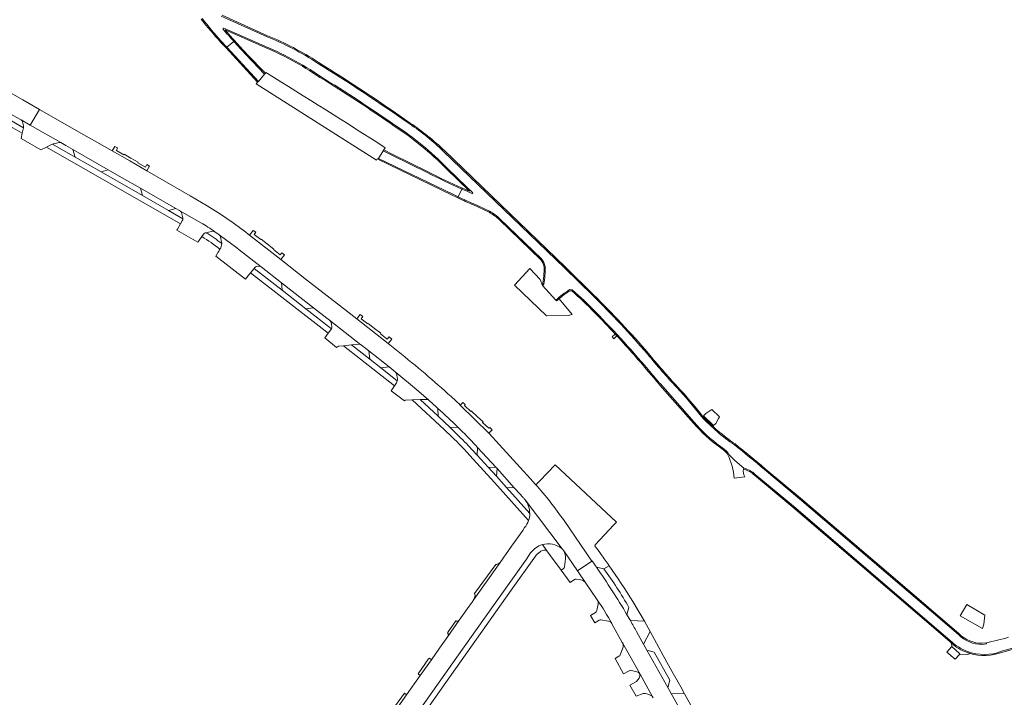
# Model space of a CAD drawing. Extents: x 152048 to 156914, y 461460 to 468786.
# Tile 43 of 256: x 153712 to 154072, y 464274 to 464522. Entities that reach past the tile are written whole.
import ezdxf

# ---------------------------------------------------------------- set-up
doc = ezdxf.new("R2010")
doc.units = 0
doc.header["$LTSCALE"] = 0.75
for name, color, linetype, lineweight in [('B-RO-VH-VERHARDING_ASFALT-GV', 251, 'CONTINUOUS', 18), ('B-RO-VH-VERHARDING_BEDRIJFSVLOERPLAAT-GV', 251, 'CONTINUOUS', 18), ('B-RO-VH-VERHARDING_BETON-GV', 251, 'CONTINUOUS', 18), ('B-RO-VH-VERHARDING_BETONSTRAATSTEEN-GV', 251, 'CONTINUOUS', 18), ('B-RO-VH-VERHARDING_GRASBETONSTEEN-GV', 251, 'CONTINUOUS', 18), ('B-RO-VH-VERHARDING_PUIN-GV', 251, 'CONTINUOUS', 18), ('B-RO-VH-VERHARDING_STRAATBAKSTEEN-GV', 251, 'CONTINUOUS', 18), ('B-RO-VH-VERHARDING_TEGEL-GV', 251, 'CONTINUOUS', 18)]:
    doc.layers.add(name, color=color, linetype=linetype, lineweight=lineweight)

msp = doc.modelspace()

# ---------------------------------------------------------------- linework, layer by layer
at = {"layer": 'B-RO-VH-VERHARDING_ASFALT-GV'}
for points in [[(153663.55, 464513.595), (153670.547, 464509.675), (153687.343, 464499.967), (153687.655, 464499.771), (153696.316, 464494.831), (153699.624, 464492.938), (153706.499, 464488.993), (153709.746, 464487.159), (153712.686, 464485.479), (153715.968, 464483.598), (153719.338, 464489.351), (153713.237, 464492.829), (153690.225, 464505.919), (153688.772, 464506.74), (153675.831, 464514.113), (153673.5, 464515.442), (153665.489, 464519.996)], [(153802.597, 464515.893), (153785.83, 464523.464)], [(153786.43, 464518.748), (153786.74, 464519.085), (153800.647, 464512.967)], [(153785.84, 464514.238), (153787.864, 464512.052), (153790.417, 464514.155)], [(153790.417, 464514.155), (153787.864, 464512.052), (153799.404, 464499.592)], [(153799.404, 464499.592), (153801.658, 464502.272), (153794.93, 464509.249)], [(153780.651, 464454.09), (153774.404, 464457.727), (153758.635, 464466.877), (153752.332, 464470.486), (153745.953, 464474.149), (153732.784, 464481.685), (153719.338, 464489.351), (153715.968, 464483.598), (153727.176, 464477.177), (153728.945, 464476.155), (153731.581, 464474.628), (153744.512, 464467.221), (153749.348, 464464.488), (153756.284, 464460.521), (153769.215, 464453.113), (153770.562, 464452.343), (153770.953, 464452.112), (153778.373, 464447.874)], [(153861.105, 464466.271), (153848.444, 464472.439), (153845.08, 464474.159), (153843.336, 464471.433), (153870.498, 464458.357)], [(153921.72, 464421.267), (153911.418, 464431.394), (153867.152, 464473.992)], [(153868.466, 464467.904), (153875.659, 464460.942), (153877.899, 464458.822), (153877.631, 464458.592)], [(153873.84, 464460.203), (153872.533, 464457.348)], [(153872.533, 464457.348), (153873.84, 464460.203)], [(153878.238, 464454.799), (153883.957, 464452.075)], [(153887.876, 464449.193), (153902.949, 464434.645)], [(153783.443, 464444.604), (153785.09, 464443.429)], [(153849.28, 464401.818), (153846.835, 464403.763), (153835.386, 464412.74), (153833.209, 464414.42), (153817.046, 464427.031), (153807.586, 464434.413), (153796.12, 464443.363), (153795.692, 464443.733)], [(153792.358, 464438.015), (153800.357, 464431.802), (153807.817, 464425.966), (153819.606, 464416.82), (153824.456, 464413.026), (153825.403, 464412.287), (153836.912, 464403.32), (153837.109, 464403.173), (153839.828, 464401.057), (153847.26, 464395.188), (153849.375, 464393.444), (153855.101, 464388.762), (153858.149, 464386.193), (153861.777, 464383.012), (153864.55, 464380.467), (153865.079, 464379.993)], [(153903.775, 464425.394), (153903.326, 464424.988), (153908.168, 464419.613)], [(153913.246, 464423.464), (153914.168, 464423.378)], [(153946.468, 464388.95), (153958.818, 464374.934)], [(153900.652, 464352.373), (153898.957, 464354.251), (153883.759, 464370.841), (153883.659, 464370.926), (153873.269, 464381.241)], [(153878.886, 464366.497), (153879.6, 464365.756), (153886.356, 464358.447), (153886.752, 464357.998), (153893.006, 464351.014), (153893.368, 464350.594), (153896.217, 464347.433)], [(153971.252, 464363.691), (153971.445, 464363.156), (153973.665, 464360.989), (153976.961, 464358.172)], [(153981.143, 464355.883), (153995.13, 464344.247), (154052.59, 464295.083)], [(154055.462, 464297.293), (154033.001, 464316.502), (153997.382, 464346.906), (153984.551, 464357.65)], [(153896.939, 464346.586), (153910.532, 464328.669)], [(153910.349, 464328.814), (153910.532, 464328.669), (153896.939, 464346.586)], [(153896.777, 464336.413), (153896.078, 464335.428), (153892.019, 464329.706), (153887.85, 464323.701)], [(153910.532, 464328.669), (153911.17, 464327.89), (153916.143, 464320.629), (153921.395, 464324.221), (153911.194, 464338.991)], [(153812.999, 464205.58), (153814.153, 464207.359), (153825.445, 464223.242), (153835.55, 464237.562), (153846.871, 464253.54), (153854.433, 464264.214), (153872.016, 464289.036), (153882.115, 464303.265), (153897.414, 464324.912), (153898.991, 464327.159)], [(153887.85, 464323.701), (153878.229, 464310.144), (153877.586, 464309.137), (153876.533, 464307.665), (153872.894, 464302.565), (153868.694, 464296.664), (153865.687, 464292.38), (153862.673, 464288.12), (153858.545, 464282.327), (153853.611, 464275.354), (153850.379, 464270.788), (153850.318, 464270.701), (153848.634, 464268.313), (153840.817, 464257.227), (153837.134, 464252.191), (153831.835, 464244.694), (153829.296, 464241.11), (153829.01, 464240.705), (153820.224, 464228.312), (153808.957, 464212.451), (153807.274, 464210.065), (153807.241, 464210.02), (153806.384, 464209.009)], [(153923.064, 464321.934), (153922.671, 464322.456), (153921.522, 464324.284), (153921.416, 464324.191), (153921.395, 464324.221), (153916.143, 464320.629), (153919.201, 464316.164), (153920.999, 464313.477), (153923.365, 464309.986)], [(153935.468, 464302.417), (153934.215, 464304.588)], [(153928.634, 464301.402), (153928.658, 464301.36), (153928.709, 464301.269), (153932.505, 464294.477), (153932.63, 464294.275), (153934.18, 464291.494), (153939.032, 464282.79), (153943.495, 464274.746)], [(153955.953, 464265.78), (153950.412, 464275.724), (153949.158, 464277.974), (153941.509, 464291.657), (153940.296, 464293.843), (153939.824, 464294.694), (153937.741, 464298.447)], [(154065.684, 464294.365), (154065.754, 464293.994), (154064.185, 464293.724)], [(154071.21, 464291.201), (154077.984, 464293.117)], [(153943.495, 464274.746), (153943.78, 464274.232)]]:
    msp.add_lwpolyline(points, dxfattribs=at)
for points in [[(153778.808, 464522.594, 0.0193677), (153785.84, 464514.238)], [(153790.417, 464514.155, -0.0067591), (153786.43, 464518.748)], [(153794.93, 464509.249, -0.0075381), (153790.417, 464514.155)], [(153800.647, 464512.967, -0.0496496), (153822.141, 464501.372)], [(153821.025, 464506.269, 0.0516788), (153802.597, 464515.893)], [(153854.74, 464484.012, 0.0147536), (153821.025, 464506.269)], [(153822.141, 464501.372, -0.01292), (153849.327, 464483.599)], [(153867.152, 464473.992, 0.0430587), (153854.74, 464484.012)], [(153849.327, 464483.599, -0.0527597), (153868.466, 464467.904)], [(153873.84, 464460.203, -0.0166466), (153861.105, 464466.271)], [(153877.631, 464458.592, -0.0050998), (153873.84, 464460.203)], [(153870.498, 464458.357, 0.0053166), (153872.533, 464457.348)], [(153872.533, 464457.348, 0.0145431), (153878.238, 464454.799)], [(153795.692, 464443.733, 0.0300888), (153780.651, 464454.09)], [(153883.957, 464452.075, -0.0898361), (153887.876, 464449.193)], [(153778.373, 464447.874, -0.028782), (153783.443, 464444.604)], [(153785.09, 464443.429, -0.0113428), (153792.358, 464438.015)], [(153902.949, 464434.645, -0.1533207), (153904.283, 464431.852)], [(153904.283, 464431.852, -0.0532786), (153903.775, 464425.394)], [(153908.168, 464419.613, -0.0361533), (153913.246, 464423.464)], [(153914.168, 464423.378, -0.0306256), (153922.66, 464415.348)], [(153941.731, 464399.928, 0.0195405), (153921.72, 464421.267)], [(153922.66, 464415.348, -0.0204514), (153943.213, 464392.724)], [(153868.74, 464385.404, 0.0147763), (153849.28, 464401.818)], [(153952.452, 464387.611, -0.0156295), (153941.731, 464399.928)], [(153943.213, 464392.724, 0.0049837), (153946.468, 464388.95)], [(153961.462, 464377.06, 0.0236716), (153952.452, 464387.611)], [(153873.269, 464381.241, 0.0050628), (153868.74, 464385.404)], [(153865.079, 464379.993, -0.009427), (153872.406, 464373.106)], [(153973.517, 464366.689, -0.0551186), (153961.462, 464377.06)], [(153872.406, 464373.106, -0.0112305), (153878.886, 464366.497)], [(153958.818, 464374.934, 0.0584059), (153968.407, 464366.133)], [(153968.407, 464366.133, -0.0493535), (153971.252, 464363.691)], [(153984.551, 464357.65, 0.0079172), (153973.517, 464366.689)], [(153976.961, 464358.172, -0.1259708), (153981.143, 464355.883)], [(153911.194, 464338.991, 0.0316878), (153900.652, 464352.373)], [(153896.217, 464347.433, -0.0325521), (153896.939, 464346.586)], [(153896.939, 464346.586, -0.1563896), (153898.671, 464341.562)], [(153898.671, 464341.562, -0.0789686), (153898.229, 464339.006)], [(153898.229, 464339.006, -0.0908248), (153896.777, 464336.413)], [(153898.991, 464327.159, -0.1714675), (153903.29, 464330.208)], [(153903.29, 464330.208, -0.2405354), (153910.349, 464328.814)], [(153934.215, 464304.588, 0.01898), (153923.064, 464321.934)], [(153923.365, 464309.986, -0.0289638), (153928.634, 464301.402)], [(153937.741, 464298.447, 0.0007863), (153935.468, 464302.417)], [(154064.185, 464293.724, -0.2000875), (154055.462, 464297.293)], [(154052.59, 464295.083, 0.1098613), (154058.751, 464291.176)], [(154073.817, 464296.327, -0.0140029), (154065.684, 464294.365)], [(154058.751, 464291.176, 0.1843648), (154071.21, 464291.201)]]:
    msp.add_lwpolyline(points, format="xyb", dxfattribs=at)
at = {"layer": 'B-RO-VH-VERHARDING_BEDRIJFSVLOERPLAAT-GV'}
msp.add_lwpolyline([(154055.723, 464289.962), (154055.979, 464290.25), (154052.994, 464292.909), (154051.203, 464290.893), (154054.238, 464288.288)], close=True, dxfattribs=at)
at = {"layer": 'B-RO-VH-VERHARDING_BETON-GV'}
msp.add_lwpolyline([(153967.702, 464376.307), (153968.052, 464376.953), (153965.326, 464379.593), (153963.032, 464378.215), (153962.162, 464377.314), (153965.928, 464373.72), (153966.753, 464374.556)], close=True, dxfattribs=at)
at = {"layer": 'B-RO-VH-VERHARDING_BETONSTRAATSTEEN-GV'}
for points in [[(153727.176, 464477.177), (153715.968, 464483.598), (153712.686, 464485.479)], [(153713.156, 464484.85), (153713.494, 464483.292)], [(153713.501, 464482.628), (153713.047, 464480.599), (153712.651, 464478.642), (153719.862, 464474.515), (153721.939, 464475.531)], [(153724.567, 464476.799), (153726.512, 464477.269)], [(153721.939, 464475.531), (153723.48, 464476.376)], [(153778.373, 464447.874), (153770.953, 464452.112)], [(153771.25, 464451.64), (153771.787, 464449.75)], [(153771.577, 464448.628), (153770.884, 464447.505), (153769.784, 464445.545), (153769.604, 464445.229), (153777.285, 464440.764), (153777.64, 464441.278), (153778.704, 464442.823), (153779.277, 464443.677)], [(153780.228, 464444.261), (153782.686, 464444.771)], [(153785.519, 464442.77), (153785.954, 464440.848)], [(153800.357, 464431.802), (153792.358, 464438.015)], [(153784.362, 464436.562), (153783.81, 464435.658), (153794.632, 464427.327), (153795.137, 464427.922), (153795.434, 464428.273), (153796.553, 464429.593), (153797.808, 464431.187), (153797.977, 464431.408)], [(153798.604, 464431.845), (153799.608, 464432.005)], [(153836.912, 464403.32), (153825.403, 464412.287)], [(153826.14, 464409.1), (153824.949, 464407.471), (153823.7, 464405.87), (153827.995, 464402.3)], [(153826.177, 464410.955), (153826.297, 464409.713)], [(153828.75, 464402.714), (153830.523, 464402.919), (153833.435, 464403.2), (153836.163, 464403.488)], [(153861.777, 464383.012), (153858.149, 464386.193), (153855.101, 464388.762), (153849.375, 464393.444)], [(153850.091, 464392.118), (153850.265, 464390.716)], [(153849.91, 464389.388), (153849.152, 464388.303), (153848.024, 464386.486), (153852.809, 464382.743), (153853.092, 464383.058), (153855.66, 464383.148), (153858.555, 464383.219), (153861.084, 464383.265)], [(153865.079, 464379.993), (153865.205, 464377.136), (153869.561, 464373.05), (153872.406, 464373.106)], [(153919.201, 464316.164), (153916.143, 464320.629), (153911.17, 464327.89)], [(153878.229, 464310.144), (153887.85, 464323.701)], [(153886.213, 464322.952), (153878.452, 464312.329)], [(153911.663, 464324.06), (153911.352, 464322.06)], [(153925.792, 464321.344), (153923.064, 464321.934)], [(153910.935, 464321.415), (153910.117, 464320.846), (153913.395, 464316.335), (153914.971, 464317.411)], [(153915.689, 464317.584), (153917.227, 464317.371)], [(153923.688, 464308.435), (153923.164, 464306.104)], [(153922.677, 464305.39), (153920.928, 464304.336)], [(153920.928, 464304.336), (153922.433, 464301.67), (153924.043, 464302.583)], [(153934.215, 464304.588), (153934.923, 464307.226)], [(153868.694, 464296.664), (153872.894, 464302.565), (153872.829, 464302.496), (153872.758, 464302.434), (153872.682, 464302.378), (153872.601, 464302.328), (153872.516, 464302.286), (153872.428, 464302.252), (153872.337, 464302.226), (153872.244, 464302.207), (153872.15, 464302.197), (153872.055, 464302.196), (153871.961, 464302.202), (153871.868, 464302.217), (153871.776, 464302.24), (153871.686, 464302.271), (153871.6, 464302.31), (153868.542, 464297.981)], [(153924.718, 464302.708), (153927.494, 464302.222)], [(153939.032, 464282.79), (153934.18, 464291.494), (153932.63, 464294.275)], [(154052.976, 464294.167), (154052.994, 464292.909)], [(153932.776, 464292.755), (153931.747, 464289.911)], [(154052.994, 464292.909), (154055.979, 464290.25), (154055.723, 464289.962), (154058.956, 464290.054), (154059.721, 464290.422)], [(153931.271, 464289.387), (153929.848, 464288.534), (153932.959, 464283.022), (153935.076, 464284.126)], [(153935.91, 464284.23), (153937.831, 464283.741)], [(153943.495, 464274.746), (153939.032, 464282.79)], [(153937.663, 464280.2), (153937.433, 464280.034), (153935.323, 464278.834), (153937.626, 464274.755), (153940.163, 464275.821)]]:
    msp.add_lwpolyline(points, dxfattribs=at)
for points in [[(153712.686, 464485.479, -0.2065718), (153713.156, 464484.85)], [(153713.494, 464483.292, -0.0978808), (153713.501, 464482.628)], [(153724.037, 464476.63, -0.0278743), (153724.567, 464476.799)], [(153726.512, 464477.269, -0.1805948), (153727.176, 464477.177)], [(153723.48, 464476.376, -0.0314972), (153724.037, 464476.63)], [(153770.953, 464452.112, -0.1805765), (153771.25, 464451.64)], [(153771.794, 464449.303, -0.0990265), (153771.577, 464448.628)], [(153771.787, 464449.75, -0.0648962), (153771.794, 464449.303)], [(153783.443, 464444.604, 0.028782), (153778.373, 464447.874)], [(153782.686, 464444.771, -0.1837128), (153783.443, 464444.604)], [(153779.277, 464443.677, -0.2223667), (153780.228, 464444.261)], [(153792.358, 464438.015, 0.0113428), (153785.09, 464443.429)], [(153785.09, 464443.429, -0.1894224), (153785.519, 464442.77)], [(153785.954, 464440.848, -0.0612772), (153786.011, 464440.276)], [(153785.32, 464438.25, -0.0369366), (153784.362, 464436.562)], [(153786.011, 464440.276, -0.1673819), (153785.32, 464438.25)], [(153797.977, 464431.408, -0.1825518), (153798.604, 464431.845)], [(153799.608, 464432.005, -0.1616181), (153800.357, 464431.802)], [(153825.403, 464412.287, -0.1663406), (153826.177, 464410.955)], [(153826.297, 464409.713, -0.204302), (153826.14, 464409.1)], [(153827.995, 464402.3, -0.1887135), (153828.75, 464402.714)], [(153836.163, 464403.488, -0.1975408), (153836.912, 464403.32)], [(153849.375, 464393.444, -0.1840901), (153850.091, 464392.118)], [(153850.265, 464390.716, -0.0919442), (153850.221, 464390.041)], [(153850.221, 464390.041, -0.0995661), (153849.91, 464389.388)], [(153861.084, 464383.265, -0.168964), (153861.777, 464383.012)], [(153872.406, 464373.106, 0.009427), (153865.079, 464379.993)], [(153911.17, 464327.89, -0.1579675), (153911.663, 464324.06)], [(153887.85, 464323.701, -0.2349196), (153886.213, 464322.952)], [(153911.352, 464322.06, -0.1975307), (153910.935, 464321.415)], [(153923.064, 464321.934, -0.01898), (153934.215, 464304.588)], [(153934.923, 464307.226, 0.0307684), (153925.792, 464321.344)], [(153914.971, 464317.411, -0.2463129), (153915.689, 464317.584)], [(153917.227, 464317.371, -0.2052491), (153919.201, 464316.164)], [(153878.66, 464311.63, -0.0963259), (153878.229, 464310.144)], [(153878.452, 464312.329, -0.1115057), (153878.66, 464311.63)], [(153928.634, 464301.402, 0.0289638), (153923.365, 464309.986)], [(153923.365, 464309.986, -0.2030176), (153923.688, 464308.435)], [(153923.164, 464306.104, -0.2191805), (153922.677, 464305.39)], [(153924.043, 464302.583, -0.2325729), (153924.718, 464302.708)], [(153927.494, 464302.222, -0.2031441), (153928.634, 464301.402)], [(153868.542, 464297.981, -0.38276), (153868.694, 464296.664)], [(153932.63, 464294.275, -0.2065689), (153932.776, 464292.755)], [(154058.613, 464290.801, -0.0962565), (154052.976, 464294.167)], [(153931.747, 464289.911, -0.1980238), (153931.271, 464289.387)], [(154059.721, 464290.422, -0.0153941), (154058.613, 464290.801)], [(153935.076, 464284.126, -0.2830578), (153935.91, 464284.23)], [(153938.934, 464282.945, -0.2421322), (153937.663, 464280.2)], [(153937.831, 464283.741, -0.1722072), (153938.934, 464282.945)], [(153938.934, 464282.945, -0.0271791), (153939.032, 464282.79)], [(153939.032, 464282.79, 0.0271791), (153938.934, 464282.945)], [(153940.163, 464275.821, -0.1612301), (153943.495, 464274.746)]]:
    msp.add_lwpolyline(points, format="xyb", dxfattribs=at)
for points in [[(153731.581, 464474.628), (153732.375, 464471.895), (153741.879, 464466.458), (153744.512, 464467.221)], [(153752.73, 464471.543), (153750.317, 464472.93), (153750.203, 464472.731), (153747.48, 464474.279), (153747.917, 464475.257), (153746.902, 464475.811), (153745.953, 464474.149), (153752.332, 464470.486), (153758.635, 464466.877), (153759.626, 464468.606), (153758.614, 464469.171), (153758.079, 464468.258), (153755.295, 464469.798), (153755.412, 464470.002)], [(153769.215, 464453.113), (153756.284, 464460.521), (153757.001, 464457.806), (153766.534, 464452.349)], [(153807.586, 464434.413), (153808.95, 464436.17), (153808.032, 464436.916), (153807.387, 464436.171), (153804.947, 464438.07), (153805.089, 464438.251), (153802.777, 464440.072), (153800.464, 464441.893), (153800.322, 464441.712), (153797.873, 464443.626), (153798.411, 464444.423), (153797.476, 464445.119), (153796.12, 464443.363)], [(153816.782, 464416.428), (153819.606, 464416.82), (153807.817, 464425.966), (153808.115, 464423.193)], [(153835.386, 464412.74), (153846.835, 464403.763), (153848.159, 464405.386), (153847.255, 464406.138), (153846.552, 464405.372), (153844.097, 464407.295), (153844.239, 464407.476), (153841.919, 464409.28), (153839.598, 464411.085), (153839.458, 464410.903), (153836.96, 464412.821), (153837.654, 464413.651), (153836.68, 464414.397)], [(153847.26, 464395.188), (153839.828, 464401.057), (153840.155, 464398.001), (153844.247, 464394.844)], [(153884.028, 464373.014), (153883.739, 464372.797), (153881.433, 464374.904), (153881.589, 464375.075), (153879.423, 464377.078), (153877.257, 464379.082), (153877.101, 464378.913), (153874.831, 464381.023), (153875.089, 464381.399), (153874.154, 464382.207), (153873.269, 464381.241), (153883.659, 464370.926), (153884.948, 464372.157)], [(153879.6, 464365.756), (153879.43, 464362.971), (153883.502, 464358.564), (153886.356, 464358.447)], [(153893.006, 464351.014), (153886.752, 464357.998), (153886.558, 464355.184), (153890.213, 464351.109)], [(153949.158, 464277.974), (153949.91, 464280.605), (153949.884, 464280.617), (153944.142, 464290.888), (153941.509, 464291.657)], [(153857.814, 464282.933), (153858.545, 464282.327), (153862.673, 464288.12), (153861.939, 464288.647), (153861.655, 464288.428)], [(153849.603, 464271.337), (153850.379, 464270.788), (153853.611, 464275.354), (153852.836, 464275.902)]]:
    msp.add_lwpolyline(points, close=True, dxfattribs=at)
at = {"layer": 'B-RO-VH-VERHARDING_GRASBETONSTEEN-GV'}
for points in [[(153802.753, 464516.261), (153786.139, 464523.763)], [(153785.83, 464523.464), (153802.597, 464515.893)], [(153800.647, 464512.967), (153786.74, 464519.085), (153786.43, 464518.748)], [(153787.217, 464518.438), (153800.49, 464512.6)], [(153785.545, 464513.967), (153787.555, 464511.798), (153787.864, 464512.052), (153785.84, 464514.238)], [(153790.417, 464514.155), (153790.726, 464514.41)], [(153790.726, 464514.41), (153790.417, 464514.155)], [(153794.93, 464509.249), (153801.658, 464502.272), (153801.946, 464502.55), (153795.219, 464509.526)], [(153801.658, 464502.272), (153799.404, 464499.592), (153799.111, 464499.32), (153798.613, 464498.65), (153842.589, 464470.817), (153842.797, 464471.249), (153843.119, 464471.094), (153843.336, 464471.433), (153845.08, 464474.159), (153845.262, 464474.516), (153845.778, 464475.311)], [(153802.12, 464502.834), (153801.946, 464502.55), (153801.658, 464502.272)], [(153861.285, 464466.628), (153848.623, 464472.796), (153845.262, 464474.516), (153845.08, 464474.159)], [(153845.08, 464474.159), (153848.444, 464472.439), (153861.105, 464466.271)], [(153867.152, 464473.992), (153911.418, 464431.394), (153921.72, 464421.267)], [(153922.001, 464421.552), (153911.695, 464431.683), (153867.429, 464474.28)], [(153870.498, 464458.357), (153843.336, 464471.433), (153843.119, 464471.094), (153870.32, 464457.999)], [(153868.184, 464467.62), (153876.634, 464459.441)], [(153877.631, 464458.592), (153877.899, 464458.822), (153875.659, 464460.942), (153868.466, 464467.904)], [(153873.84, 464460.203), (153874.006, 464460.567)], [(153874.006, 464460.567), (153873.84, 464460.203)], [(153872.533, 464457.348), (153872.367, 464456.985)], [(153872.367, 464456.985), (153872.533, 464457.348)], [(153878.076, 464454.433), (153883.783, 464451.714)], [(153883.957, 464452.075), (153878.238, 464454.799)], [(153887.592, 464448.912), (153902.663, 464434.365)], [(153902.949, 464434.645), (153887.876, 464449.193)], [(153903.326, 464424.988), (153903.775, 464425.394)], [(153914.168, 464423.378), (153913.246, 464423.464)], [(153913.347, 464423.053), (153914.007, 464422.991)], [(153908.168, 464419.613), (153908.432, 464419.313)], [(153946.167, 464388.685), (153958.517, 464374.671)], [(153958.818, 464374.934), (153946.468, 464388.95)], [(153970.905, 464363.475), (153971.083, 464363.016), (153971.445, 464363.156), (153971.252, 464363.691)], [(153976.961, 464358.172), (153976.862, 464357.785)], [(154055.733, 464297.587), (154033.261, 464316.806), (153997.64, 464347.211), (153984.808, 464357.956)], [(153980.878, 464355.583), (153994.872, 464343.942), (154052.307, 464294.8)], [(154052.59, 464295.083), (153995.13, 464344.247), (153981.143, 464355.883)], [(153984.551, 464357.65), (153997.382, 464346.906), (154033.001, 464316.502), (154055.462, 464297.293)], [(154064.185, 464293.724), (154065.754, 464293.994), (154065.684, 464294.365), (154064.149, 464294.124)], [(154077.984, 464293.117), (154071.21, 464291.201)], [(154071.336, 464290.821), (154078.075, 464292.727)]]:
    msp.add_lwpolyline(points, dxfattribs=at)
for points in [[(153778.527, 464522.304, 0.0192101), (153785.545, 464513.967)], [(153785.84, 464514.238, -0.0193677), (153778.808, 464522.594)], [(153786.43, 464518.748, 0.0067591), (153790.417, 464514.155)], [(153790.726, 464514.41, -0.0062338), (153787.217, 464518.438)], [(153790.417, 464514.155, 0.0075381), (153794.93, 464509.249)], [(153795.219, 464509.526, -0.0075719), (153790.726, 464514.41)], [(153822.141, 464501.372, 0.0496496), (153800.647, 464512.967)], [(153802.597, 464515.893, -0.0516788), (153821.025, 464506.269)], [(153821.24, 464506.606, 0.0516633), (153802.753, 464516.261)], [(153800.49, 464512.6, -0.0496399), (153821.924, 464501.036)], [(153821.025, 464506.269, -0.0147536), (153854.74, 464484.012)], [(153854.967, 464484.341, 0.0147483), (153821.24, 464506.606)], [(153845.778, 464475.311, 0.0062521), (153802.12, 464502.834)], [(153821.924, 464501.036, -0.0129229), (153849.104, 464483.267)], [(153849.327, 464483.599, 0.01292), (153822.141, 464501.372)], [(153854.74, 464484.012, -0.0430587), (153867.152, 464473.992)], [(153867.429, 464474.28, 0.0430307), (153854.967, 464484.341)], [(153849.104, 464483.267, -0.0527826), (153868.184, 464467.62)], [(153868.466, 464467.904, 0.0527597), (153849.327, 464483.599)], [(153861.105, 464466.271, 0.0166466), (153873.84, 464460.203)], [(153874.006, 464460.567, -0.016601), (153861.285, 464466.628)], [(153873.84, 464460.203, 0.0050998), (153877.631, 464458.592)], [(153876.634, 464459.441, -0.003766), (153874.006, 464460.567)], [(153870.32, 464457.999, 0.0056787), (153872.367, 464456.985)], [(153872.533, 464457.348, -0.0053166), (153870.498, 464458.357)], [(153872.367, 464456.985, 0.0146778), (153878.076, 464454.433)], [(153878.238, 464454.799, -0.0145431), (153872.533, 464457.348)], [(153883.783, 464451.714, -0.0897141), (153887.592, 464448.912)], [(153887.876, 464449.193, 0.0898361), (153883.957, 464452.075)], [(153902.663, 464434.365, -0.1518634), (153903.884, 464431.818)], [(153904.283, 464431.852, 0.1533207), (153902.949, 464434.645)], [(153903.884, 464431.818, -0.0521339), (153903.326, 464424.988)], [(153903.775, 464425.394, 0.0532786), (153904.283, 464431.852)], [(153913.246, 464423.464, 0.0361533), (153908.168, 464419.613)], [(153912.759, 464422.661, -0.0039246), (153913.347, 464423.053)], [(153914.007, 464422.991, -0.0302758), (153922.372, 464415.071)], [(153922.66, 464415.348, 0.0306256), (153914.168, 464423.378)], [(153908.432, 464419.313, -0.0072488), (153909.4, 464420.138)], [(153909.4, 464420.138, -0.0241371), (153912.759, 464422.661)], [(153921.72, 464421.267, -0.0195405), (153941.731, 464399.928)], [(153942.037, 464400.186, 0.0195643), (153922.001, 464421.552)], [(153922.372, 464415.071, -0.0073713), (153929.936, 464407.171)], [(153943.213, 464392.724, 0.0204514), (153922.66, 464415.348)], [(153929.936, 464407.171, -0.0031402), (153930.548, 464406.511)], [(153930.548, 464406.511, -0.0126116), (153942.907, 464392.467)], [(153941.731, 464399.928, 0.0156295), (153952.452, 464387.611)], [(153952.745, 464387.884, -0.0156426), (153942.037, 464400.186)], [(153942.907, 464392.467, 0.0048227), (153946.167, 464388.685)], [(153946.468, 464388.95, -0.0049837), (153943.213, 464392.724)], [(153952.452, 464387.611, -0.0236716), (153961.462, 464377.06)], [(153961.767, 464377.319, 0.0236402), (153952.745, 464387.884)], [(153961.462, 464377.06, 0.0551186), (153973.517, 464366.689)], [(153973.755, 464367.011, -0.0550754), (153961.767, 464377.319)], [(153958.517, 464374.671, 0.0584161), (153968.175, 464365.807)], [(153968.407, 464366.133, -0.0584059), (153958.818, 464374.934)], [(153968.175, 464365.807, -0.0482149), (153970.905, 464363.475)], [(153971.252, 464363.691, 0.0493535), (153968.407, 464366.133)], [(153973.517, 464366.689, -0.0079172), (153984.551, 464357.65)], [(153984.808, 464357.956, 0.007859), (153973.755, 464367.011)], [(153981.143, 464355.883, 0.1259708), (153976.961, 464358.172)], [(153976.862, 464357.785, -0.1264374), (153980.878, 464355.583)], [(154055.462, 464297.293, 0.2000875), (154064.185, 464293.724)], [(154064.149, 464294.124, -0.1996677), (154055.733, 464297.587)], [(154052.307, 464294.8, 0.0138143), (154052.976, 464294.167)], [(154058.751, 464291.176, -0.1098613), (154052.59, 464295.083)], [(154052.976, 464294.167, 0.0962565), (154058.613, 464290.801)], [(154058.613, 464290.801, 0.0153941), (154059.721, 464290.422)], [(154071.21, 464291.201, -0.1843648), (154058.751, 464291.176)], [(154059.721, 464290.422, 0.1671124), (154071.336, 464290.821)]]:
    msp.add_lwpolyline(points, format="xyb", dxfattribs=at)
for points in [[(153787.864, 464512.052), (153787.555, 464511.798), (153799.111, 464499.32), (153799.404, 464499.592)], [(154065.086, 464304.44), (154058.532, 464308.322), (154056.069, 464304.162), (154064.323, 464299.587), (154064.808, 464301.112)]]:
    msp.add_lwpolyline(points, close=True, dxfattribs=at)
at = {"layer": 'B-RO-VH-VERHARDING_PUIN-GV'}
for points in [[(153903.326, 464424.988), (153902.416, 464427.093), (153898.733, 464431.178), (153893.077, 464425.136), (153904.756, 464413.826), (153912.681, 464414.035), (153914.202, 464414.344), (153909.4, 464420.138)], [(153908.432, 464419.313), (153908.168, 464419.613), (153903.326, 464424.988)], [(153976.862, 464357.785), (153976.961, 464358.172), (153973.665, 464360.989), (153971.445, 464363.156), (153971.083, 464363.016)], [(153973.428, 464354.492), (153977.308, 464355.023)]]:
    msp.add_lwpolyline(points, dxfattribs=at)
for points in [[(153909.4, 464420.138, 0.0072488), (153908.432, 464419.313)], [(153971.083, 464363.016, -0.1094955), (153973.428, 464354.492)], [(153977.308, 464355.023, -0.1983791), (153976.862, 464357.785)]]:
    msp.add_lwpolyline(points, format="xyb", dxfattribs=at)
at = {"layer": 'B-RO-VH-VERHARDING_STRAATBAKSTEEN-GV'}
for points in [[(153922.512, 464329.718), (153922.59, 464330.077), (153929.445, 464337.428), (153930.387, 464338.481), (153907.994, 464359.35), (153907.898, 464359.44), (153902.378, 464353.514), (153901.273, 464352.389)], [(153911.194, 464338.991), (153921.395, 464324.221), (153921.416, 464324.191), (153921.522, 464324.284), (153922.671, 464322.456), (153923.064, 464321.934), (153925.792, 464321.344), (153927.73, 464322.514)], [(153927.73, 464322.514), (153925.792, 464321.344)], [(153940.583, 464302.198), (153936.308, 464309.43)], [(153934.923, 464307.226), (153934.215, 464304.588), (153935.468, 464302.417), (153940.583, 464302.198)], [(153937.741, 464298.447), (153939.824, 464294.694), (153940.296, 464293.843), (153942.67, 464298.399), (153940.583, 464302.198), (153935.468, 464302.417)]]:
    msp.add_lwpolyline(points, dxfattribs=at)
for points in [[(153901.273, 464352.389, -0.4476583), (153900.652, 464352.373)], [(153900.652, 464352.373, -0.0316878), (153911.194, 464338.991)], [(153924.811, 464326.605, 0.0036681), (153922.512, 464329.718)], [(153927.73, 464322.514, 0.00458), (153924.811, 464326.605)], [(153936.308, 464309.43, 0.0148372), (153927.73, 464322.514)], [(153925.792, 464321.344, -0.0307684), (153934.923, 464307.226)], [(153935.468, 464302.417, -0.0007863), (153937.741, 464298.447)]]:
    msp.add_lwpolyline(points, format="xyb", dxfattribs=at)
for points in [[(153942.67, 464298.399), (153940.296, 464293.843), (153941.509, 464291.657), (153944.142, 464290.888), (153949.884, 464280.617), (153949.91, 464280.605), (153949.158, 464277.974), (153950.412, 464275.724), (153955.323, 464275.664), (153955.194, 464275.903), (153953.948, 464278.27), (153950.633, 464283.968), (153949.416, 464286.105), (153947.426, 464289.735)], [(153955.323, 464275.664), (153950.412, 464275.724), (153955.953, 464265.78), (153958.174, 464270.359)]]:
    msp.add_lwpolyline(points, close=True, dxfattribs=at)
at = {"layer": 'B-RO-VH-VERHARDING_TEGEL-GV'}
for points in [[(153703.724, 464488.234), (153702.688, 464486.534), (153713.047, 464480.599), (153713.501, 464482.628)], [(153797.808, 464431.187), (153796.553, 464429.593), (153824.949, 464407.471), (153826.14, 464409.1), (153816.782, 464416.428), (153808.115, 464423.193)]]:
    msp.add_lwpolyline(points, close=True, dxfattribs=at)
for points in [[(153723.48, 464476.376), (153721.939, 464475.531), (153770.884, 464447.505), (153771.577, 464448.628)], [(153771.794, 464449.303), (153766.534, 464452.349), (153757.001, 464457.806), (153741.879, 464466.458), (153732.375, 464471.895), (153724.037, 464476.63)], [(153779.277, 464443.677), (153778.704, 464442.823)], [(153929.936, 464407.171), (153928.773, 464406.131)], [(153928.773, 464406.131), (153929.418, 464405.5), (153930.548, 464406.511)], [(153850.221, 464390.041), (153844.247, 464394.844), (153840.155, 464398.001), (153833.435, 464403.2), (153830.523, 464402.919), (153849.152, 464388.303), (153849.91, 464389.388)], [(153873.501, 464369.196), (153869.561, 464373.05), (153865.205, 464377.136), (153858.555, 464383.219), (153855.66, 464383.148), (153867.452, 464372.2)], [(153874.548, 464365.191), (153877.982, 464361.515), (153885.775, 464352.974), (153898.229, 464339.006)], [(153898.671, 464341.562), (153890.213, 464351.109), (153886.558, 464355.184), (153883.502, 464358.564), (153879.43, 464362.971), (153876.146, 464366.477)], [(153903.29, 464330.208), (153904.929, 464327.91)], [(153904.929, 464327.91), (153903.29, 464330.208)], [(153898.991, 464327.159), (153897.414, 464324.912), (153882.115, 464303.265), (153872.016, 464289.036), (153854.433, 464264.214), (153846.871, 464253.54), (153835.55, 464237.562), (153825.445, 464223.242), (153814.153, 464207.359), (153812.999, 464205.58)], [(153815.014, 464205.011), (153816.767, 464207.49), (153816.776, 464207.502), (153836.753, 464235.753), (153851.211, 464256.063), (153856.112, 464263.027), (153859.535, 464267.891), (153867.965, 464279.801), (153891.91, 464313.541), (153900.735, 464325.945), (153900.814, 464326.052)], [(153901.721, 464327.024), (153902.749, 464327.816)], [(153904.929, 464327.91), (153906.225, 464326.133), (153910.117, 464320.846), (153910.935, 464321.415)], [(153911.17, 464327.89), (153910.532, 464328.669), (153910.349, 464328.814)], [(153911.352, 464322.06), (153911.663, 464324.06)]]:
    msp.add_lwpolyline(points, dxfattribs=at)
for points in [[(153724.037, 464476.63, 0.0314972), (153723.48, 464476.376)], [(153771.577, 464448.628, 0.0990265), (153771.794, 464449.303)], [(153778.704, 464442.823, -0.0315575), (153785.32, 464438.25)], [(153780.228, 464444.261, 0.2223667), (153779.277, 464443.677)], [(153786.011, 464440.276, 0.0333742), (153780.228, 464444.261)], [(153785.32, 464438.25, 0.1673819), (153786.011, 464440.276)], [(153930.548, 464406.511, 0.0031402), (153929.936, 464407.171)], [(153849.91, 464389.388, 0.0995661), (153850.221, 464390.041)], [(153867.452, 464372.2, -0.015668), (153874.548, 464365.191)], [(153876.146, 464366.477, 0.0126798), (153873.501, 464369.196)], [(153898.229, 464339.006, 0.0789686), (153898.671, 464341.562)], [(153903.29, 464330.208, 0.1714675), (153898.991, 464327.159)], [(153910.349, 464328.814, 0.2405354), (153903.29, 464330.208)], [(153900.814, 464326.052, -0.055906), (153901.721, 464327.024)], [(153902.749, 464327.816, -0.2972489), (153904.929, 464327.91)], [(153911.663, 464324.06, 0.1579675), (153911.17, 464327.89)], [(153910.935, 464321.415, 0.1975307), (153911.352, 464322.06)]]:
    msp.add_lwpolyline(points, format="xyb", dxfattribs=at)

doc.saveas('drawing.dxf')
